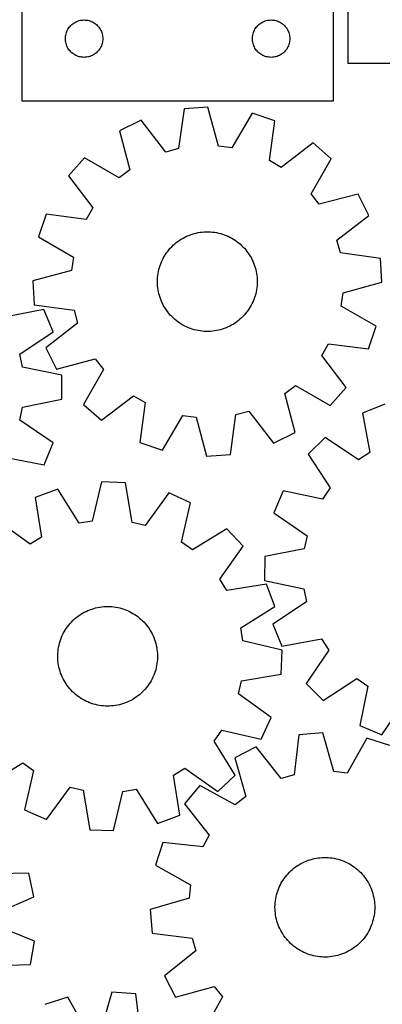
# Model space of a CAD drawing. Header units: millimetres. Extents: x 7 to 1243, y 7 to 1516.
# Tile 17 of 27: x 455 to 630, y 642 to 1116. Entities that reach past the tile are written whole.
import ezdxf

# ---------------------------------------------------------------- set-up
doc = ezdxf.new("R2010")
doc.units = ezdxf.units.MM
doc.layers.add('CUT', color=7, linetype='CONTINUOUS', true_color=0x000000)

msp = doc.modelspace()

# ---------------------------------------------------------------- linework, layer by layer
at = {"layer": 'CUT'}
for p, q in [((606.066801, 1077.330843), (606.066801, 1257.330843)), ((613.017302, 1155.599886), (613.017302, 1095.599886)), ((456.066801, 1137.330843), (456.066801, 1077.330843)), ((480.132689, 1114.097401), (480.587949, 1114.471023)), ((480.587949, 1114.471023), (481.066669, 1114.814069)), ((481.066669, 1114.814069), (481.566801, 1115.125071)), ((481.566801, 1115.125071), (482.086203, 1115.402697)), ((482.086203, 1115.402697), (482.62265, 1115.645758)), ((482.62265, 1115.645758), (483.173846, 1115.853214)), ((483.173846, 1115.853214), (483.73743, 1116.024175)), ((483.73743, 1116.024175), (484.310988, 1116.15791)), ((484.310988, 1116.15791), (484.892066, 1116.253846)), ((484.892066, 1116.253846), (485.478173, 1116.311573)), ((485.478173, 1116.311573), (486.066801, 1116.330843)), ((486.066801, 1116.330843), (486.65543, 1116.311573)), ((486.65543, 1116.311573), (487.241537, 1116.253846)), ((487.241537, 1116.253846), (487.822614, 1116.15791)), ((487.822614, 1116.15791), (488.396173, 1116.024175)), ((488.396173, 1116.024175), (488.959757, 1115.853214)), ((488.959757, 1115.853214), (489.510952, 1115.645758)), ((489.510952, 1115.645758), (490.0474, 1115.402697)), ((490.0474, 1115.402697), (490.566801, 1115.125071)), ((490.566801, 1115.125071), (491.066933, 1114.814069)), ((491.066933, 1114.814069), (491.545654, 1114.471023)), ((491.545654, 1114.471023), (492.000914, 1114.097401)), ((570.132689, 1114.097401), (570.587949, 1114.471023)), ((570.587949, 1114.471023), (571.066669, 1114.814069)), ((571.066669, 1114.814069), (571.566801, 1115.125071)), ((571.566801, 1115.125071), (572.086203, 1115.402697)), ((572.086203, 1115.402697), (572.62265, 1115.645758)), ((572.62265, 1115.645758), (573.173846, 1115.853214)), ((573.173846, 1115.853214), (573.73743, 1116.024175)), ((573.73743, 1116.024175), (574.310988, 1116.15791)), ((574.310988, 1116.15791), (574.892066, 1116.253846)), ((574.892066, 1116.253846), (575.478173, 1116.311573)), ((575.478173, 1116.311573), (576.066801, 1116.330843)), ((576.066801, 1116.330843), (576.65543, 1116.311573)), ((576.65543, 1116.311573), (577.241537, 1116.253846)), ((577.241537, 1116.253846), (577.822614, 1116.15791)), ((577.822614, 1116.15791), (578.396173, 1116.024175)), ((578.396173, 1116.024175), (578.959757, 1115.853214)), ((578.959757, 1115.853214), (579.510952, 1115.645758)), ((579.510952, 1115.645758), (580.0474, 1115.402697)), ((580.0474, 1115.402697), (580.566801, 1115.125071)), ((580.566801, 1115.125071), (581.066933, 1114.814069)), ((581.066933, 1114.814069), (581.545654, 1114.471023)), ((581.545654, 1114.471023), (582.000914, 1114.097401)), ((477.239734, 1109.086656), (477.373469, 1109.660214)), ((477.373469, 1109.660214), (477.54443, 1110.223798)), ((477.54443, 1110.223798), (477.751886, 1110.774994)), ((477.751886, 1110.774994), (477.994947, 1111.311441)), ((477.994947, 1111.311441), (478.272573, 1111.830843)), ((478.272573, 1111.830843), (478.583575, 1112.330975)), ((478.583575, 1112.330975), (478.926621, 1112.809696)), ((478.926621, 1112.809696), (479.300243, 1113.264955)), ((479.300243, 1113.264955), (479.70284, 1113.694804)), ((479.70284, 1113.694804), (480.132689, 1114.097401)), ((492.000914, 1114.097401), (492.430762, 1113.694804)), ((492.430762, 1113.694804), (492.83336, 1113.264955)), ((492.83336, 1113.264955), (493.206981, 1112.809696)), ((493.206981, 1112.809696), (493.550028, 1112.330975)), ((493.550028, 1112.330975), (493.86103, 1111.830843)), ((493.86103, 1111.830843), (494.138656, 1111.311441)), ((494.138656, 1111.311441), (494.381717, 1110.774994)), ((494.381717, 1110.774994), (494.589173, 1110.223798)), ((494.589173, 1110.223798), (494.760134, 1109.660214)), ((494.760134, 1109.660214), (494.893869, 1109.086656)), ((567.239734, 1109.086656), (567.373469, 1109.660214)), ((567.373469, 1109.660214), (567.54443, 1110.223798)), ((567.54443, 1110.223798), (567.751886, 1110.774994)), ((567.751886, 1110.774994), (567.994947, 1111.311441)), ((567.994947, 1111.311441), (568.272573, 1111.830843)), ((568.272573, 1111.830843), (568.583575, 1112.330975)), ((568.583575, 1112.330975), (568.926621, 1112.809696)), ((568.926621, 1112.809696), (569.300243, 1113.264955)), ((569.300243, 1113.264955), (569.70284, 1113.694804)), ((569.70284, 1113.694804), (570.132689, 1114.097401)), ((582.000914, 1114.097401), (582.430762, 1113.694804)), ((582.430762, 1113.694804), (582.83336, 1113.264955)), ((582.83336, 1113.264955), (583.206981, 1112.809696)), ((583.206981, 1112.809696), (583.550028, 1112.330975)), ((583.550028, 1112.330975), (583.86103, 1111.830843)), ((583.86103, 1111.830843), (584.138656, 1111.311441)), ((584.138656, 1111.311441), (584.381717, 1110.774994)), ((584.381717, 1110.774994), (584.589173, 1110.223798)), ((584.589173, 1110.223798), (584.760134, 1109.660214)), ((584.760134, 1109.660214), (584.893869, 1109.086656)), ((477.066801, 1107.330843), (477.086071, 1107.919471)), ((477.086071, 1106.742215), (477.066801, 1107.330843)), ((477.086071, 1107.919471), (477.143798, 1108.505578)), ((477.143798, 1106.156107), (477.086071, 1106.742215)), ((477.143798, 1108.505578), (477.239734, 1109.086656)), ((477.239734, 1105.57503), (477.143798, 1106.156107)), ((477.373469, 1105.001471), (477.239734, 1105.57503)), ((477.54443, 1104.437887), (477.373469, 1105.001471)), ((494.760134, 1105.001471), (494.589173, 1104.437887)), ((494.893869, 1105.57503), (494.760134, 1105.001471)), ((494.893869, 1109.086656), (494.989805, 1108.505578)), ((494.989805, 1106.156107), (494.893869, 1105.57503)), ((494.989805, 1108.505578), (495.047532, 1107.919471)), ((495.047532, 1106.742215), (494.989805, 1106.156107)), ((495.047532, 1107.919471), (495.066801, 1107.330843)), ((495.066801, 1107.330843), (495.047532, 1106.742215)), ((567.066801, 1107.330843), (567.086071, 1107.919471)), ((567.086071, 1106.742215), (567.066801, 1107.330843)), ((567.086071, 1107.919471), (567.143798, 1108.505578)), ((567.143798, 1106.156107), (567.086071, 1106.742215)), ((567.143798, 1108.505578), (567.239734, 1109.086656)), ((567.239734, 1105.57503), (567.143798, 1106.156107)), ((567.373469, 1105.001471), (567.239734, 1105.57503)), ((567.54443, 1104.437887), (567.373469, 1105.001471)), ((584.760134, 1105.001471), (584.589173, 1104.437887)), ((584.893869, 1105.57503), (584.760134, 1105.001471)), ((584.893869, 1109.086656), (584.989805, 1108.505578)), ((584.989805, 1106.156107), (584.893869, 1105.57503)), ((584.989805, 1108.505578), (585.047532, 1107.919471)), ((585.047532, 1106.742215), (584.989805, 1106.156107)), ((585.047532, 1107.919471), (585.066801, 1107.330843)), ((585.066801, 1107.330843), (585.047532, 1106.742215)), ((477.751886, 1103.886692), (477.54443, 1104.437887)), ((477.994947, 1103.350244), (477.751886, 1103.886692)), ((478.272573, 1102.830843), (477.994947, 1103.350244)), ((478.583575, 1102.330711), (478.272573, 1102.830843)), ((478.926621, 1101.85199), (478.583575, 1102.330711)), ((479.300243, 1101.39673), (478.926621, 1101.85199)), ((479.70284, 1100.966882), (479.300243, 1101.39673)), ((480.132689, 1100.564284), (479.70284, 1100.966882)), ((480.587949, 1100.190663), (480.132689, 1100.564284)), ((481.066669, 1099.847616), (480.587949, 1100.190663)), ((491.545654, 1100.190663), (491.066933, 1099.847616)), ((492.000914, 1100.564284), (491.545654, 1100.190663)), ((492.430762, 1100.966882), (492.000914, 1100.564284)), ((492.83336, 1101.39673), (492.430762, 1100.966882)), ((493.206981, 1101.85199), (492.83336, 1101.39673)), ((493.550028, 1102.330711), (493.206981, 1101.85199)), ((493.86103, 1102.830843), (493.550028, 1102.330711)), ((494.138656, 1103.350244), (493.86103, 1102.830843)), ((494.381717, 1103.886692), (494.138656, 1103.350244)), ((494.589173, 1104.437887), (494.381717, 1103.886692)), ((567.751886, 1103.886692), (567.54443, 1104.437887)), ((567.994947, 1103.350244), (567.751886, 1103.886692)), ((568.272573, 1102.830843), (567.994947, 1103.350244)), ((568.583575, 1102.330711), (568.272573, 1102.830843)), ((568.926621, 1101.85199), (568.583575, 1102.330711)), ((569.300243, 1101.39673), (568.926621, 1101.85199)), ((569.70284, 1100.966882), (569.300243, 1101.39673)), ((570.132689, 1100.564284), (569.70284, 1100.966882)), ((570.587949, 1100.190663), (570.132689, 1100.564284)), ((571.066669, 1099.847616), (570.587949, 1100.190663)), ((581.545654, 1100.190663), (581.066933, 1099.847616)), ((582.000914, 1100.564284), (581.545654, 1100.190663)), ((582.430762, 1100.966882), (582.000914, 1100.564284)), ((582.83336, 1101.39673), (582.430762, 1100.966882)), ((583.206981, 1101.85199), (582.83336, 1101.39673)), ((583.550028, 1102.330711), (583.206981, 1101.85199)), ((583.86103, 1102.830843), (583.550028, 1102.330711)), ((584.138656, 1103.350244), (583.86103, 1102.830843)), ((584.381717, 1103.886692), (584.138656, 1103.350244)), ((584.589173, 1104.437887), (584.381717, 1103.886692)), ((481.566801, 1099.536614), (481.066669, 1099.847616)), ((482.086203, 1099.258988), (481.566801, 1099.536614)), ((482.62265, 1099.015927), (482.086203, 1099.258988)), ((483.173846, 1098.808472), (482.62265, 1099.015927)), ((483.73743, 1098.63751), (483.173846, 1098.808472)), ((484.310988, 1098.503775), (483.73743, 1098.63751)), ((484.892066, 1098.407839), (484.310988, 1098.503775)), ((485.478173, 1098.350112), (484.892066, 1098.407839)), ((486.066801, 1098.330843), (485.478173, 1098.350112)), ((486.65543, 1098.350112), (486.066801, 1098.330843)), ((487.241537, 1098.407839), (486.65543, 1098.350112)), ((487.822614, 1098.503775), (487.241537, 1098.407839)), ((488.396173, 1098.63751), (487.822614, 1098.503775)), ((488.959757, 1098.808472), (488.396173, 1098.63751)), ((489.510952, 1099.015927), (488.959757, 1098.808472)), ((490.0474, 1099.258988), (489.510952, 1099.015927)), ((490.566801, 1099.536614), (490.0474, 1099.258988)), ((491.066933, 1099.847616), (490.566801, 1099.536614)), ((571.566801, 1099.536614), (571.066669, 1099.847616)), ((572.086203, 1099.258988), (571.566801, 1099.536614)), ((572.62265, 1099.015927), (572.086203, 1099.258988)), ((573.173846, 1098.808472), (572.62265, 1099.015927)), ((573.73743, 1098.63751), (573.173846, 1098.808472)), ((574.310988, 1098.503775), (573.73743, 1098.63751)), ((574.892066, 1098.407839), (574.310988, 1098.503775)), ((575.478173, 1098.350112), (574.892066, 1098.407839)), ((576.066801, 1098.330843), (575.478173, 1098.350112)), ((576.65543, 1098.350112), (576.066801, 1098.330843)), ((577.241537, 1098.407839), (576.65543, 1098.350112)), ((577.822614, 1098.503775), (577.241537, 1098.407839)), ((578.396173, 1098.63751), (577.822614, 1098.503775)), ((578.959757, 1098.808472), (578.396173, 1098.63751)), ((579.510952, 1099.015927), (578.959757, 1098.808472)), ((580.0474, 1099.258988), (579.510952, 1099.015927)), ((580.566801, 1099.536614), (580.0474, 1099.258988)), ((581.066933, 1099.847616), (580.566801, 1099.536614)), ((613.017302, 1095.599886), (763.017302, 1095.599886)), ((456.066801, 1077.330843), (606.066801, 1077.330843)), ((534.17539, 1073.559573), (531.569858, 1054.359219)), ((545.687356, 1074.307977), (534.17539, 1073.559573)), ((550.756916, 1055.606587), (545.687356, 1074.307977)), ((513.517865, 1068.036145), (503.168597, 1062.939272)), ((525.35824, 1052.69835), (513.517865, 1068.036145)), ((566.886145, 1071.505667), (557.13129, 1054.763946)), ((577.808217, 1067.791663), (566.886145, 1071.505667)), ((575.335167, 1048.573795), (577.808217, 1067.791663)), ((503.168597, 1062.939272), (508.109057, 1044.203363)), ((531.569858, 1054.359219), (525.35824, 1052.69835)), ((557.13129, 1054.763946), (550.756916, 1055.606587)), ((596.320947, 1057.09024), (580.901856, 1045.355929)), ((604.990337, 1049.479252), (596.320947, 1057.09024)), ((486.197257, 1049.930997), (478.586269, 1041.261606)), ((503.005856, 1040.291837), (486.197257, 1049.930997)), ((580.901856, 1045.355929), (575.335167, 1048.573795)), ((595.351178, 1032.670653), (604.990337, 1049.479252)), ((508.109057, 1044.203363), (503.005856, 1040.291837)), ((478.586269, 1041.261606), (490.32058, 1025.842516)), ((599.262703, 1027.567452), (595.351178, 1032.670653)), ((617.998612, 1032.507912), (599.262703, 1027.567452)), ((623.095485, 1022.158644), (617.998612, 1032.507912)), ((490.32058, 1025.842516), (487.102714, 1020.275827)), ((467.884846, 1022.748876), (464.170842, 1011.826805)), ((487.102714, 1020.275827), (467.884846, 1022.748876)), ((607.757691, 1010.318269), (623.095485, 1022.158644)), ((464.170842, 1011.826805), (480.912563, 1002.07195)), ((531.196361, 1009.677806), (531.998197, 1010.239725)), ((531.998197, 1010.239725), (532.822287, 1010.768471)), ((532.822287, 1010.768471), (533.667257, 1011.263163)), ((533.667257, 1011.263163), (534.531702, 1011.722978)), ((534.531702, 1011.722978), (535.414183, 1012.147152)), ((535.414183, 1012.147152), (536.313231, 1012.534977)), ((536.313231, 1012.534977), (537.227349, 1012.885808)), ((537.227349, 1012.885808), (538.155017, 1013.199062)), ((538.155017, 1013.199062), (539.094689, 1013.474217)), ((539.094689, 1013.474217), (540.044803, 1013.710814)), ((540.044803, 1013.710814), (541.003777, 1013.908462)), ((541.003777, 1013.908462), (541.970015, 1014.066829)), ((541.970015, 1014.066829), (542.941908, 1014.185654)), ((542.941908, 1014.185654), (543.917838, 1014.264737)), ((543.917838, 1014.264737), (544.896183, 1014.303948)), ((544.896183, 1014.303948), (545.875312, 1014.30322)), ((545.875312, 1014.30322), (546.853597, 1014.262556)), ((546.853597, 1014.262556), (547.82941, 1014.182023)), ((547.82941, 1014.182023), (548.801125, 1014.061755)), ((548.801125, 1014.061755), (549.767126, 1013.901953)), ((549.767126, 1013.901953), (550.725805, 1013.702881)), ((550.725805, 1013.702881), (551.675567, 1013.464872)), ((551.675567, 1013.464872), (552.61483, 1013.188321)), ((552.61483, 1013.188321), (553.542031, 1012.87369)), ((553.542031, 1012.87369), (554.455627, 1012.521501)), ((554.455627, 1012.521501), (555.354098, 1012.132341)), ((555.354098, 1012.132341), (556.235948, 1011.706857)), ((556.235948, 1011.706857), (557.099708, 1011.245758)), ((557.099708, 1011.245758), (557.943943, 1010.749811)), ((557.943943, 1010.749811), (558.767246, 1010.219842)), ((558.767246, 1010.219842), (559.568247, 1009.656733)), ((609.418559, 1004.106651), (607.757691, 1010.318269)), ((526.313468, 1004.900626), (526.924514, 1005.665687)), ((526.924514, 1005.665687), (527.566257, 1006.405187)), ((527.566257, 1006.405187), (528.237629, 1007.117896)), ((528.237629, 1007.117896), (528.937513, 1007.802628)), ((528.937513, 1007.802628), (529.664744, 1008.458243)), ((529.664744, 1008.458243), (530.418111, 1009.083649)), ((530.418111, 1009.083649), (531.196361, 1009.677806)), ((559.568247, 1009.656733), (560.345613, 1009.06142)), ((560.345613, 1009.06142), (561.09805, 1008.434895)), ((561.09805, 1008.434895), (561.824306, 1007.778201)), ((561.824306, 1007.778201), (562.523172, 1007.09243)), ((562.523172, 1007.09243), (563.193485, 1006.378724)), ((563.193485, 1006.378724), (563.834129, 1005.638271)), ((563.834129, 1005.638271), (564.444038, 1004.872304)), ((480.912563, 1002.07195), (480.069922, 995.697576)), ((523.345006, 999.847507), (523.752413, 1000.737852)), ((523.752413, 1000.737852), (524.195796, 1001.610839)), ((524.195796, 1001.610839), (524.674419, 1002.465015)), ((524.674419, 1002.465015), (525.187483, 1003.298957)), ((525.187483, 1003.298957), (525.734136, 1004.111278)), ((525.734136, 1004.111278), (526.313468, 1004.900626)), ((564.444038, 1004.872304), (565.022196, 1004.082096)), ((565.022196, 1004.082096), (565.567642, 1003.268964)), ((565.567642, 1003.268964), (566.079467, 1002.43426)), ((566.079467, 1002.43426), (566.55682, 1001.579375)), ((566.55682, 1001.579375), (566.998906, 1000.70573)), ((566.998906, 1000.70573), (567.40499, 999.81478)), ((628.618914, 1001.501119), (609.418559, 1004.106651)), ((629.367317, 989.989153), (628.618914, 1001.501119)), ((521.869203, 995.188141), (522.087789, 996.142559)), ((522.087789, 996.142559), (522.345122, 997.087268)), ((522.345122, 997.087268), (522.640775, 998.020695)), ((522.640775, 998.020695), (522.974254, 998.941285)), ((522.974254, 998.941285), (523.345006, 999.847507)), ((567.40499, 999.81478), (567.774395, 998.908009)), ((567.774395, 998.908009), (568.106507, 997.986924)), ((568.106507, 997.986924), (568.400772, 997.053059)), ((568.400772, 997.053059), (568.656702, 996.107969)), ((568.656702, 996.107969), (568.87387, 995.153227)), ((480.069922, 995.697576), (461.368532, 990.628016)), ((521.367931, 990.326411), (521.388631, 991.305322)), ((521.388631, 991.305322), (521.449242, 992.282574)), ((521.449242, 992.282574), (521.549664, 993.25654)), ((521.549664, 993.25654), (521.689728, 994.2256)), ((521.689728, 994.2256), (521.869203, 995.188141)), ((568.87387, 995.153227), (569.051914, 994.190421)), ((569.051914, 994.190421), (569.190539, 993.221154)), ((569.190539, 993.221154), (569.289513, 992.247039)), ((569.289513, 992.247039), (569.348672, 991.269698)), ((569.348672, 991.269698), (569.367918, 990.290758)), ((461.368532, 990.628016), (462.116936, 979.11605)), ((521.387177, 989.34747), (521.367931, 990.326411)), ((521.446336, 988.370129), (521.387177, 989.34747)), ((521.545311, 987.396015), (521.446336, 988.370129)), ((521.683936, 986.426748), (521.545311, 987.396015)), ((521.86198, 985.463942), (521.683936, 986.426748)), ((569.046121, 986.391568), (568.866647, 985.429028)), ((569.186186, 987.360628), (569.046121, 986.391568)), ((569.286607, 988.334595), (569.186186, 987.360628)), ((569.347218, 989.311847), (569.286607, 988.334595)), ((569.367918, 990.290758), (569.347218, 989.311847)), ((610.665928, 984.919593), (629.367317, 989.989153)), ((522.079148, 984.509199), (521.86198, 985.463942)), ((522.335077, 983.564109), (522.079148, 984.509199)), ((522.629343, 982.630245), (522.335077, 983.564109)), ((522.961455, 981.70916), (522.629343, 982.630245)), ((523.33086, 980.802388), (522.961455, 981.70916)), ((567.761595, 981.675884), (567.390844, 980.769662)), ((568.095075, 982.596474), (567.761595, 981.675884)), ((568.390727, 983.5299), (568.095075, 982.596474)), ((568.648061, 984.474609), (568.390727, 983.5299)), ((568.866647, 985.429028), (568.648061, 984.474609)), ((609.823286, 978.545219), (610.665928, 984.919593)), ((462.116936, 979.11605), (481.31729, 976.510518)), ((523.736943, 979.911439), (523.33086, 980.802388)), ((524.179029, 979.037794), (523.736943, 979.911439)), ((524.656382, 978.182908), (524.179029, 979.037794)), ((525.168208, 977.348205), (524.656382, 978.182908)), ((525.713654, 976.535073), (525.168208, 977.348205)), ((565.548366, 977.318212), (565.001713, 976.505891)), ((566.061431, 978.152154), (565.548366, 977.318212)), ((566.540053, 979.006329), (566.061431, 978.152154)), ((566.983437, 979.879316), (566.540053, 979.006329)), ((567.390844, 980.769662), (566.983437, 979.879316)), ((626.565007, 968.790364), (609.823286, 978.545219)), ((466.7712, 976.847943), (447.755876, 973.125059)), ((471.190593, 966.19175), (466.7712, 976.847943)), ((481.31729, 976.510518), (482.978159, 970.298899)), ((526.291812, 975.744865), (525.713654, 976.535073)), ((526.901721, 974.978897), (526.291812, 975.744865)), ((527.542364, 974.238444), (526.901721, 974.978897)), ((528.212677, 973.524738), (527.542364, 974.238444)), ((528.911543, 972.838968), (528.212677, 973.524738)), ((529.637799, 972.182273), (528.911543, 972.838968)), ((530.390236, 971.555748), (529.637799, 972.182273)), ((561.071106, 972.158926), (560.317739, 971.533519)), ((561.798336, 972.81454), (561.071106, 972.158926)), ((562.49822, 973.499272), (561.798336, 972.81454)), ((563.169593, 974.211981), (562.49822, 973.499272)), ((563.811336, 974.951482), (563.169593, 974.211981)), ((564.422382, 975.716543), (563.811336, 974.951482)), ((565.001713, 976.505891), (564.422382, 975.716543)), ((482.978159, 970.298899), (467.640364, 958.458525)), ((531.167602, 970.960436), (530.390236, 971.555748)), ((531.968604, 970.397326), (531.167602, 970.960436)), ((532.791907, 969.867357), (531.968604, 970.397326)), ((533.636141, 969.37141), (532.791907, 969.867357)), ((534.499902, 968.910311), (533.636141, 969.37141)), ((535.381752, 968.484828), (534.499902, 968.910311)), ((536.280222, 968.095668), (535.381752, 968.484828)), ((537.193819, 967.743479), (536.280222, 968.095668)), ((538.12102, 967.428847), (537.193819, 967.743479)), ((539.060283, 967.152297), (538.12102, 967.428847)), ((552.580833, 967.418107), (551.64116, 967.142952)), ((553.508501, 967.731361), (552.580833, 967.418107)), ((554.422619, 968.082192), (553.508501, 967.731361)), ((555.321667, 968.470017), (554.422619, 968.082192)), ((556.204148, 968.89419), (555.321667, 968.470017)), ((557.068592, 969.354005), (556.204148, 968.89419)), ((557.913563, 969.848697), (557.068592, 969.354005)), ((558.737652, 970.377443), (557.913563, 969.848697)), ((559.539489, 970.939362), (558.737652, 970.377443)), ((560.317739, 971.533519), (559.539489, 970.939362)), ((622.851003, 957.868292), (626.565007, 968.790364)), ((455.121702, 955.364324), (471.190593, 966.19175)), ((540.010044, 966.914288), (539.060283, 967.152297)), ((540.968723, 966.715216), (540.010044, 966.914288)), ((541.934725, 966.555413), (540.968723, 966.715216)), ((542.90644, 966.435145), (541.934725, 966.555413)), ((543.882252, 966.354612), (542.90644, 966.435145)), ((544.860537, 966.313948), (543.882252, 966.354612)), ((545.839667, 966.313221), (544.860537, 966.313948)), ((546.818011, 966.352432), (545.839667, 966.313221)), ((547.793942, 966.431515), (546.818011, 966.352432)), ((548.765835, 966.550339), (547.793942, 966.431515)), ((549.732072, 966.708707), (548.765835, 966.550339)), ((550.691046, 966.906354), (549.732072, 966.708707)), ((551.64116, 967.142952), (550.691046, 966.906354)), ((467.640364, 958.458525), (472.737237, 948.109257)), ((600.415269, 954.774653), (603.633135, 960.341342)), ((603.633135, 960.341342), (622.851003, 957.868292)), ((456.378853, 949.058591), (455.121702, 955.364324)), ((612.149581, 939.355562), (600.415269, 954.774653)), ((475.371408, 945.221238), (456.378853, 949.058591)), ((472.737237, 948.109257), (491.473146, 953.049716)), ((491.473146, 953.049716), (495.384672, 947.946516)), ((475.376445, 933.684972), (475.371408, 945.221238)), ((495.384672, 947.946516), (485.745512, 931.137916)), ((582.626793, 936.413806), (587.729993, 940.325331)), ((587.729993, 940.325331), (604.538593, 930.686172)), ((604.538593, 930.686172), (612.149581, 939.355562)), ((494.414903, 923.526928), (509.833993, 935.26124)), ((509.833993, 935.26124), (515.400682, 932.043374)), ((587.567253, 917.677897), (582.626793, 936.413806)), ((455.135606, 923.524204), (456.387249, 929.831032)), ((456.387249, 929.831032), (475.376445, 933.684972)), ((485.745512, 931.137916), (494.414903, 923.526928)), ((515.400682, 932.043374), (512.927633, 912.825506)), ((630.70819, 931.310308), (620.012411, 926.987602)), ((523.849704, 909.111502), (533.604559, 925.853223)), ((533.604559, 925.853223), (539.978934, 925.010581)), ((539.978934, 925.010581), (545.048493, 906.309192)), ((556.560459, 907.057595), (559.165991, 926.25795)), ((559.165991, 926.25795), (565.37761, 927.918818)), ((565.37761, 927.918818), (577.217984, 912.581024)), ((620.012411, 926.987602), (623.562934, 907.939342)), ((471.213947, 912.710816), (455.135606, 923.524204)), ((577.217984, 912.581024), (587.567253, 917.677897)), ((602.131184, 915.261422), (593.9038, 907.174665)), ((618.186135, 904.413336), (602.131184, 915.261422)), ((466.803864, 902.050767), (471.213947, 912.710816)), ((512.927633, 912.825506), (523.849704, 909.111502)), ((447.785295, 905.757042), (466.803864, 902.050767)), ((545.048493, 906.309192), (556.560459, 907.057595)), ((593.9038, 907.174665), (604.473509, 890.935094)), ((623.562934, 907.939342), (618.186135, 904.413336)), ((494.490532, 893.812397), (489.997321, 874.964228)), ((506.020044, 893.417657), (494.490532, 893.812397)), ((509.213623, 874.306313), (506.020044, 893.417657)), ((473.387734, 890.360799), (462.584793, 886.313338)), ((483.651811, 873.926349), (473.387734, 890.360799)), ((526.837356, 888.530827), (515.473289, 872.836867)), ((537.338176, 883.753982), (526.837356, 888.530827)), ((581.871115, 889.498237), (577.364672, 878.878565)), ((600.855339, 885.619877), (581.871115, 889.498237)), ((604.473509, 890.935094), (600.855339, 885.619877)), ((462.584793, 886.313338), (465.64649, 867.180423)), ((532.975064, 864.875272), (537.338176, 883.753982)), ((577.364672, 878.878565), (593.344425, 867.92001)), ((460.181182, 863.793226), (444.40922, 875.048786)), ((489.997321, 874.964228), (483.651811, 873.926349)), ((515.473289, 872.836867), (509.213623, 874.306313)), ((554.700756, 871.272698), (538.195908, 861.12221)), ((562.574229, 862.840979), (554.700756, 871.272698)), ((593.344425, 867.92001), (592.035716, 861.624776)), ((465.64649, 867.180423), (460.181182, 863.793226)), ((538.195908, 861.12221), (532.975064, 864.875272)), ((551.318669, 847.069017), (562.574229, 862.840979)), ((592.035716, 861.624776), (573.012397, 857.942966)), ((573.012397, 857.942966), (572.912958, 846.407127)), ((554.705866, 841.603709), (551.318669, 847.069017)), ((573.838781, 844.665405), (554.705866, 841.603709)), ((572.912958, 846.407127), (591.869982, 842.397929)), ((577.886242, 833.862465), (573.838781, 844.665405)), ((591.869982, 842.397929), (593.069975, 836.08107)), ((593.069975, 836.08107), (576.903687, 825.399612)), ((483.658443, 829.547504), (484.472797, 830.091124)), ((484.472797, 830.091124), (485.308647, 830.601075)), ((485.308647, 830.601075), (486.164602, 831.076509)), ((486.164602, 831.076509), (487.039236, 831.516633)), ((487.039236, 831.516633), (487.931095, 831.920717)), ((487.931095, 831.920717), (488.838693, 832.288086)), ((488.838693, 832.288086), (489.760521, 832.618131)), ((489.760521, 832.618131), (490.695043, 832.9103)), ((490.695043, 832.9103), (491.640705, 833.164108)), ((491.640705, 833.164108), (492.595932, 833.379133)), ((492.595932, 833.379133), (493.559135, 833.555017)), ((493.559135, 833.555017), (494.528711, 833.691467)), ((494.528711, 833.691467), (495.503045, 833.788255)), ((495.503045, 833.788255), (496.480516, 833.845222)), ((496.480516, 833.845222), (497.459498, 833.862271)), ((497.459498, 833.862271), (498.43836, 833.839374)), ((498.43836, 833.839374), (499.415473, 833.776571)), ((499.415473, 833.776571), (500.389212, 833.673964)), ((500.389212, 833.673964), (501.357955, 833.531726)), ((501.357955, 833.531726), (502.32009, 833.350092)), ((502.32009, 833.350092), (503.274016, 833.129365)), ((503.274016, 833.129365), (504.218145, 832.869913)), ((504.218145, 832.869913), (505.150906, 832.572167)), ((505.150906, 832.572167), (506.070746, 832.236622)), ((506.070746, 832.236622), (506.976134, 831.863838)), ((506.976134, 831.863838), (507.865563, 831.454435)), ((507.865563, 831.454435), (508.737553, 831.009094)), ((508.737553, 831.009094), (509.590652, 830.528556)), ((509.590652, 830.528556), (510.423441, 830.013621)), ((510.423441, 830.013621), (511.234533, 829.465147)), ((561.451792, 823.598388), (577.886242, 833.862465)), ((478.668639, 824.882105), (479.29685, 825.633135)), ((479.29685, 825.633135), (479.955173, 826.357915)), ((479.955173, 826.357915), (480.64251, 827.055241)), ((480.64251, 827.055241), (481.357718, 827.723951)), ((481.357718, 827.723951), (482.099606, 828.362931)), ((482.099606, 828.362931), (482.866941, 828.97112)), ((482.866941, 828.97112), (483.658443, 829.547504)), ((511.234533, 829.465147), (512.022579, 828.884045)), ((512.022579, 828.884045), (512.786267, 828.271285)), ((512.786267, 828.271285), (513.524326, 827.627884)), ((513.524326, 827.627884), (514.235527, 826.954914)), ((514.235527, 826.954914), (514.918687, 826.253496)), ((514.918687, 826.253496), (515.572668, 825.524796)), ((515.572668, 825.524796), (516.196383, 824.770027)), ((576.903687, 825.399612), (581.226393, 814.703833)), ((475.586526, 819.897493), (476.013987, 820.778386)), ((476.013987, 820.778386), (476.477023, 821.64111)), ((476.477023, 821.64111), (476.974863, 822.484229)), ((476.974863, 822.484229), (477.506678, 823.306341)), ((477.506678, 823.306341), (478.071583, 824.106077)), ((478.071583, 824.106077), (478.668639, 824.882105)), ((516.196383, 824.770027), (516.788792, 823.990446)), ((516.788792, 823.990446), (517.34891, 823.187351)), ((517.34891, 823.187351), (517.875806, 822.362077)), ((517.875806, 822.362077), (518.368601, 821.515999)), ((518.368601, 821.515999), (518.826475, 820.650524)), ((518.826475, 820.650524), (519.248667, 819.767094)), ((562.489671, 817.252878), (561.451792, 823.598388)), ((474.005605, 815.272736), (474.245745, 816.221961)), ((474.245745, 816.221961), (474.524402, 817.160601)), ((474.524402, 817.160601), (474.841113, 818.087094)), ((474.841113, 818.087094), (475.195351, 818.999898)), ((475.195351, 818.999898), (475.586526, 819.897493)), ((519.248667, 819.767094), (519.634474, 818.867178)), ((519.634474, 818.867178), (519.983253, 817.952275)), ((519.983253, 817.952275), (520.294425, 817.023907)), ((520.294425, 817.023907), (520.567471, 816.083619)), ((520.567471, 816.083619), (520.801936, 815.132977)), ((581.33784, 812.759667), (562.489671, 817.252878)), ((581.226393, 814.703833), (600.274653, 818.254356)), ((600.274653, 818.254356), (603.800659, 812.877557)), ((473.394384, 810.423602), (473.437243, 811.401793)), ((473.437243, 811.401793), (473.519965, 812.377423)), ((473.519965, 812.377423), (473.642413, 813.348866)), ((473.642413, 813.348866), (473.804383, 814.314506)), ((473.804383, 814.314506), (474.005605, 815.272736)), ((520.801936, 815.132977), (520.997431, 814.173562)), ((520.997431, 814.173562), (521.15363, 813.206971)), ((521.15363, 813.206971), (521.270274, 812.234814)), ((521.270274, 812.234814), (521.347167, 811.258709)), ((521.347167, 811.258709), (521.384182, 810.280279)), ((580.9431, 801.230155), (581.33784, 812.759667)), ((603.800659, 812.877557), (592.952573, 796.822606)), ((473.39146, 809.444477), (473.394384, 810.423602)), ((473.428475, 808.466047), (473.39146, 809.444477)), ((473.505368, 807.489941), (473.428475, 808.466047)), ((473.622012, 806.517784), (473.505368, 807.489941)), ((473.778211, 805.551194), (473.622012, 806.517784)), ((521.133229, 806.37589), (520.971259, 805.41025)), ((521.255677, 807.347333), (521.133229, 806.37589)), ((521.338399, 808.322962), (521.255677, 807.347333)), ((521.381258, 809.301153), (521.338399, 808.322962)), ((521.384182, 810.280279), (521.381258, 809.301153)), ((473.973706, 804.591779), (473.778211, 805.551194)), ((474.208171, 803.641136), (473.973706, 804.591779)), ((474.481217, 802.700848), (474.208171, 803.641136)), ((474.792389, 801.77248), (474.481217, 802.700848)), ((475.141168, 800.857577), (474.792389, 801.77248)), ((519.934529, 801.637661), (519.580291, 800.724858)), ((520.25124, 802.564154), (519.934529, 801.637661)), ((520.529897, 803.502794), (520.25124, 802.564154)), ((520.770037, 804.45202), (520.529897, 803.502794)), ((520.971259, 805.41025), (520.770037, 804.45202)), ((475.526975, 799.957661), (475.141168, 800.857577)), ((475.949167, 799.074231), (475.526975, 799.957661)), ((476.407041, 798.208756), (475.949167, 799.074231)), ((476.899836, 797.362678), (476.407041, 798.208756)), ((477.426732, 796.537405), (476.899836, 797.362678)), ((517.800779, 797.240526), (517.268964, 796.418414)), ((518.298619, 798.083646), (517.800779, 797.240526)), ((518.761655, 798.94637), (518.298619, 798.083646)), ((519.189116, 799.827262), (518.761655, 798.94637)), ((519.580291, 800.724858), (519.189116, 799.827262)), ((560.36231, 791.77691), (561.831756, 798.036576)), ((561.831756, 798.036576), (580.9431, 801.230155)), ((592.952573, 796.822606), (601.03933, 788.595222)), ((601.03933, 788.595222), (617.278901, 799.164931)), ((617.278901, 799.164931), (622.594118, 795.546761)), ((477.98685, 795.734309), (477.426732, 796.537405)), ((478.579259, 794.954728), (477.98685, 795.734309)), ((479.202974, 794.19996), (478.579259, 794.954728)), ((479.856955, 793.47126), (479.202974, 794.19996)), ((480.540115, 792.769841), (479.856955, 793.47126)), ((481.251316, 792.096872), (480.540115, 792.769841)), ((481.989375, 791.453471), (481.251316, 792.096872)), ((513.417924, 792.000805), (512.676036, 791.361824)), ((514.133132, 792.669514), (513.417924, 792.000805)), ((514.820469, 793.36684), (514.133132, 792.669514)), ((515.478792, 794.091621), (514.820469, 793.36684)), ((516.107003, 794.84265), (515.478792, 794.091621)), ((516.704059, 795.618679), (516.107003, 794.84265)), ((517.268964, 796.418414), (516.704059, 795.618679)), ((622.594118, 795.546761), (618.715758, 776.562537)), ((482.753063, 790.84071), (481.989375, 791.453471)), ((483.541109, 790.259609), (482.753063, 790.84071)), ((484.352201, 789.711134), (483.541109, 790.259609)), ((485.18499, 789.1962), (484.352201, 789.711134)), ((486.038089, 788.715662), (485.18499, 789.1962)), ((486.910079, 788.270321), (486.038089, 788.715662)), ((487.799508, 787.860917), (486.910079, 788.270321)), ((488.704896, 787.488133), (487.799508, 787.860917)), ((489.624736, 787.152589), (488.704896, 787.488133)), ((505.936949, 787.436669), (505.015121, 787.106625)), ((506.844547, 787.804038), (505.936949, 787.436669)), ((507.736406, 788.208122), (506.844547, 787.804038)), ((508.61104, 788.648247), (507.736406, 788.208122)), ((509.466995, 789.12368), (508.61104, 788.648247)), ((510.302844, 789.633632), (509.466995, 789.12368)), ((511.117199, 790.177252), (510.302844, 789.633632)), ((511.908701, 790.753635), (511.117199, 790.177252)), ((512.676036, 791.361824), (511.908701, 790.753635)), ((576.05627, 780.412842), (560.36231, 791.77691)), ((629.33543, 772.056094), (640.293985, 788.035847)), ((490.557497, 786.854843), (489.624736, 787.152589)), ((491.501626, 786.59539), (490.557497, 786.854843)), ((492.455552, 786.374663), (491.501626, 786.59539)), ((493.417687, 786.19303), (492.455552, 786.374663)), ((494.38643, 786.050791), (493.417687, 786.19303)), ((495.360169, 785.948185), (494.38643, 786.050791)), ((496.337282, 785.885381), (495.360169, 785.948185)), ((497.316144, 785.862485), (496.337282, 785.885381)), ((498.295126, 785.879534), (497.316144, 785.862485)), ((499.272597, 785.9365), (498.295126, 785.879534)), ((500.246931, 786.033289), (499.272597, 785.9365)), ((501.216507, 786.169738), (500.246931, 786.033289)), ((502.17971, 786.345622), (501.216507, 786.169738)), ((503.134937, 786.560647), (502.17971, 786.345622)), ((504.080599, 786.814455), (503.134937, 786.560647)), ((505.015121, 787.106625), (504.080599, 786.814455)), ((571.279425, 769.912022), (576.05627, 780.412842)), ((548.647654, 769.054291), (552.400716, 774.275135)), ((552.400716, 774.275135), (571.279425, 769.912022)), ((600.921522, 772.978611), (589.422834, 772.048204)), ((606.286266, 754.359751), (600.921522, 772.978611)), ((618.715758, 776.562537), (629.33543, 772.056094)), ((558.798142, 752.549443), (548.647654, 769.054291)), ((589.422834, 772.048204), (587.12134, 752.809037)), ((622.161986, 770.511974), (612.673171, 753.618045)), ((633.141439, 766.9712), (622.161986, 770.511974)), ((568.855263, 766.198706), (558.587912, 760.938765)), ((580.93677, 751.050121), (568.855263, 766.198706)), ((558.587912, 760.938765), (563.824119, 742.283349)), ((440.074886, 748.452057), (456.579734, 758.602545)), ((456.579734, 758.602545), (461.800578, 754.849483)), ((461.800578, 754.849483), (457.437466, 735.970774)), ((529.129152, 752.544333), (534.59446, 755.931529)), ((534.59446, 755.931529), (550.366422, 744.67597)), ((612.673171, 753.618045), (606.286266, 754.359751)), ((532.190849, 733.411418), (529.129152, 752.544333)), ((550.366422, 744.67597), (558.798142, 752.549443)), ((587.12134, 752.809037), (580.93677, 751.050121)), ((467.938286, 731.193929), (479.302353, 746.887889)), ((479.302353, 746.887889), (485.562019, 745.418442)), ((485.562019, 745.418442), (488.755598, 726.307098)), ((500.28511, 725.912359), (504.778321, 744.760527)), ((504.778321, 744.760527), (511.123831, 745.798406)), ((511.123831, 745.798406), (521.387908, 729.363956)), ((541.824461, 747.663665), (534.351558, 738.874968)), ((558.78343, 738.29159), (541.824461, 747.663665)), ((563.824119, 742.283349), (558.78343, 738.29159)), ((457.437466, 735.970774), (467.938286, 731.193929)), ((534.351558, 738.874968), (546.3283, 723.64342)), ((521.387908, 729.363956), (532.190849, 733.411418)), ((488.755598, 726.307098), (500.28511, 725.912359)), ((546.3283, 723.64342), (543.198891, 718.026528)), ((523.944309, 720.195279), (520.403535, 709.215826)), ((543.198891, 718.026528), (523.944309, 720.195279)), ((592.97806, 711.252316), (593.893776, 711.598955)), ((593.893776, 711.598955), (594.822869, 711.907956)), ((594.822869, 711.907956), (595.763792, 712.178803)), ((595.763792, 712.178803), (596.71498, 712.411046)), ((596.71498, 712.411046), (597.674849, 712.604298)), ((597.674849, 712.604298), (598.641802, 712.758237)), ((598.641802, 712.758237), (599.614229, 712.872608)), ((599.614229, 712.872608), (600.590512, 712.947219)), ((600.590512, 712.947219), (601.569026, 712.981947)), ((601.569026, 712.981947), (602.548142, 712.976734)), ((602.548142, 712.976734), (603.52623, 712.931589)), ((603.52623, 712.931589), (604.501664, 712.846587)), ((604.501664, 712.846587), (605.472818, 712.721868)), ((605.472818, 712.721868), (606.438077, 712.557641)), ((606.438077, 712.557641), (607.395834, 712.35418)), ((607.395834, 712.35418), (608.344495, 712.111822)), ((608.344495, 712.111822), (609.282481, 711.830972)), ((609.282481, 711.830972), (610.208231, 711.512096)), ((610.208231, 711.512096), (611.120204, 711.155725)), ((520.403535, 709.215826), (537.297464, 699.727012)), ((585.58074, 706.553807), (586.310966, 707.206083)), ((586.310966, 707.206083), (587.067191, 707.828032)), ((587.067191, 707.828032), (587.848154, 708.418617)), ((587.848154, 708.418617), (588.652557, 708.976857)), ((588.652557, 708.976857), (589.47906, 709.501822)), ((589.47906, 709.501822), (590.326287, 709.992637)), ((590.326287, 709.992637), (591.19283, 710.448488)), ((591.19283, 710.448488), (592.077245, 710.868613)), ((592.077245, 710.868613), (592.97806, 711.252316)), ((611.120204, 711.155725), (612.016883, 710.762453)), ((612.016883, 710.762453), (612.896774, 710.332934)), ((612.896774, 710.332934), (613.758413, 709.867883)), ((613.758413, 709.867883), (614.600367, 709.368073)), ((614.600367, 709.368073), (615.421233, 708.834338)), ((615.421233, 708.834338), (616.219646, 708.267565)), ((616.219646, 708.267565), (616.994277, 707.668697)), ((616.994277, 707.668697), (617.743836, 707.038732)), ((617.743836, 707.038732), (618.467076, 706.378717)), ((459.405565, 705.357573), (440.031536, 705.058561)), ((461.869395, 694.087479), (459.405565, 705.357573)), ((581.293237, 701.23578), (581.810117, 702.067363)), ((581.810117, 702.067363), (582.360485, 702.877171)), ((582.360485, 702.877171), (582.943427, 703.663857)), ((582.943427, 703.663857), (583.557972, 704.42611)), ((583.557972, 704.42611), (584.203096, 705.162663)), ((584.203096, 705.162663), (584.877726, 705.872289)), ((584.877726, 705.872289), (585.58074, 706.553807)), ((618.467076, 706.378717), (619.162793, 705.689752)), ((619.162793, 705.689752), (619.829829, 704.972983)), ((619.829829, 704.972983), (620.467074, 704.229602)), ((620.467074, 704.229602), (621.073467, 703.460849)), ((621.073467, 703.460849), (621.647999, 702.668001)), ((621.647999, 702.668001), (622.189714, 701.852378)), ((622.189714, 701.852378), (622.69771, 701.015338)), ((537.297464, 699.727012), (536.555758, 693.340107)), ((579.239254, 696.800823), (579.576947, 697.719876)), ((579.576947, 697.719876), (579.951847, 698.62439)), ((579.951847, 698.62439), (580.363328, 699.512859)), ((580.363328, 699.512859), (580.810706, 700.383806)), ((580.810706, 700.383806), (581.293237, 701.23578)), ((622.69771, 701.015338), (623.171141, 700.158275)), ((623.171141, 700.158275), (623.609221, 699.282614)), ((623.609221, 699.282614), (624.011218, 698.389814)), ((624.011218, 698.389814), (624.376465, 697.481359)), ((624.376465, 697.481359), (624.704354, 696.558762)), ((444.138014, 686.274633), (461.869395, 694.087479)), ((536.555758, 693.340107), (517.936898, 687.975362)), ((578.126328, 692.041717), (578.270831, 693.010125)), ((578.270831, 693.010125), (578.454713, 693.971833)), ((578.454713, 693.971833), (578.677669, 694.925241)), ((578.677669, 694.925241), (578.939328, 695.868761)), ((578.939328, 695.868761), (579.239254, 696.800823)), ((624.704354, 696.558762), (624.994338, 695.62356)), ((624.994338, 695.62356), (625.245935, 694.677307)), ((625.245935, 694.677307), (625.458727, 693.72158)), ((625.458727, 693.72158), (625.632358, 692.757968)), ((625.632358, 692.757968), (625.766541, 691.788076)), ((517.936898, 687.975362), (518.867305, 676.476675)), ((577.931174, 689.112451), (577.956359, 690.091257)), ((577.945935, 688.133433), (577.931174, 689.112451)), ((578.000616, 687.155831), (577.945935, 688.133433)), ((577.956359, 690.091257), (578.021446, 691.068221)), ((578.021446, 691.068221), (578.126328, 692.041717)), ((625.766541, 691.788076), (625.861052, 690.813518)), ((625.90531, 687.878092), (625.840222, 686.901128)), ((625.861052, 690.813518), (625.915733, 689.835917)), ((625.930494, 688.856898), (625.90531, 687.878092)), ((625.915733, 689.835917), (625.930494, 688.856898)), ((578.095127, 686.181273), (578.000616, 687.155831)), ((578.22931, 685.211381), (578.095127, 686.181273)), ((578.402941, 684.24777), (578.22931, 685.211381)), ((578.615733, 683.292042), (578.402941, 684.24777)), ((578.86733, 682.34579), (578.615733, 683.292042)), ((625.183999, 683.044108), (624.92234, 682.100589)), ((625.406955, 683.997516), (625.183999, 683.044108)), ((625.590837, 684.959224), (625.406955, 683.997516)), ((625.73534, 685.927632), (625.590837, 684.959224)), ((625.840222, 686.901128), (625.73534, 685.927632)), ((462.273104, 672.708082), (444.259408, 679.845951)), ((579.157314, 681.410587), (578.86733, 682.34579)), ((579.485203, 680.48799), (579.157314, 681.410587)), ((579.85045, 679.579536), (579.485203, 680.48799)), ((580.252448, 678.686735), (579.85045, 679.579536)), ((580.690527, 677.811074), (580.252448, 678.686735)), ((623.49834, 678.45649), (623.050962, 677.585543)), ((623.909822, 679.34496), (623.49834, 678.45649)), ((624.284721, 680.249474), (623.909822, 679.34496)), ((624.622415, 681.168526), (624.284721, 680.249474)), ((624.92234, 682.100589), (624.622415, 681.168526)), ((518.867305, 676.476675), (538.106471, 674.17518)), ((538.106471, 674.17518), (539.865387, 667.99061)), ((581.163958, 676.954011), (580.690527, 677.811074)), ((581.671954, 676.116971), (581.163958, 676.954011)), ((582.213669, 675.301349), (581.671954, 676.116971)), ((582.788201, 674.508501), (582.213669, 675.301349)), ((583.394594, 673.739747), (582.788201, 674.508501)), ((584.031839, 672.996367), (583.394594, 673.739747)), ((620.303697, 673.543239), (619.658572, 672.806687)), ((620.918241, 674.305493), (620.303697, 673.543239)), ((621.501183, 675.092178), (620.918241, 674.305493)), ((622.051552, 675.901987), (621.501183, 675.092178)), ((622.568431, 676.73357), (622.051552, 675.901987)), ((623.050962, 677.585543), (622.568431, 676.73357)), ((460.236507, 661.353007), (462.273104, 672.708082)), ((584.698875, 672.279598), (584.031839, 672.996367)), ((585.394592, 671.590632), (584.698875, 672.279598)), ((586.117832, 670.930618), (585.394592, 671.590632)), ((586.867391, 670.300652), (586.117832, 670.930618)), ((587.642022, 669.701785), (586.867391, 670.300652)), ((588.440435, 669.135011), (587.642022, 669.701785)), ((589.261301, 668.601276), (588.440435, 669.135011)), ((615.209112, 668.992492), (614.382608, 668.467528)), ((616.013514, 669.550732), (615.209112, 668.992492)), ((616.794478, 670.141318), (616.013514, 669.550732)), ((617.550702, 670.763266), (616.794478, 670.141318)), ((618.280929, 671.415542), (617.550702, 670.763266)), ((618.983942, 672.097061), (618.280929, 671.415542)), ((619.658572, 672.806687), (618.983942, 672.097061)), ((539.865387, 667.99061), (524.716803, 655.909104)), ((590.103255, 668.101467), (589.261301, 668.601276)), ((590.964894, 667.636416), (590.103255, 668.101467)), ((591.844786, 667.206896), (590.964894, 667.636416)), ((592.741464, 666.813624), (591.844786, 667.206896)), ((593.653437, 666.457254), (592.741464, 666.813624)), ((594.579187, 666.138378), (593.653437, 666.457254)), ((595.517173, 665.857527), (594.579187, 666.138378)), ((596.465835, 665.615169), (595.517173, 665.857527)), ((597.423592, 665.411708), (596.465835, 665.615169)), ((598.38885, 665.247481), (597.423592, 665.411708)), ((599.360005, 665.122763), (598.38885, 665.247481)), ((600.335438, 665.03776), (599.360005, 665.122763)), ((601.313526, 664.992615), (600.335438, 665.03776)), ((602.292642, 664.987402), (601.313526, 664.992615)), ((603.271156, 665.02213), (602.292642, 664.987402)), ((604.247439, 665.096742), (603.271156, 665.02213)), ((605.219866, 665.211112), (604.247439, 665.096742)), ((606.186819, 665.365052), (605.219866, 665.211112)), ((607.146688, 665.558303), (606.186819, 665.365052)), ((608.097876, 665.790546), (607.146688, 665.558303)), ((609.038799, 666.061393), (608.097876, 665.790546)), ((609.967892, 666.370394), (609.038799, 666.061393)), ((610.883608, 666.717034), (609.967892, 666.370394)), ((611.784424, 667.100736), (610.883608, 666.717034)), ((612.668838, 667.520862), (611.784424, 667.100736)), ((613.535381, 667.976712), (612.668838, 667.520862)), ((614.382608, 668.467528), (613.535381, 667.976712)), ((440.865001, 660.920383), (460.236507, 661.353007)), ((524.716803, 655.909104), (529.976744, 645.641753)), ((529.976744, 645.641753), (548.63216, 650.87796)), ((548.63216, 650.87796), (552.623919, 645.83727)), ((478.240416, 645.70842), (467.260202, 642.170004)), ((487.725601, 628.812453), (478.240416, 645.70842)), ((499.481409, 648.170494), (494.112665, 629.552787)), ((510.979896, 647.237618), (499.481409, 648.170494)), ((513.277258, 627.997957), (510.979896, 647.237618)), ((552.623919, 645.83727), (543.251844, 628.878301))]:
    msp.add_line(p, q, dxfattribs=at)

doc.saveas('drawing.dxf')
